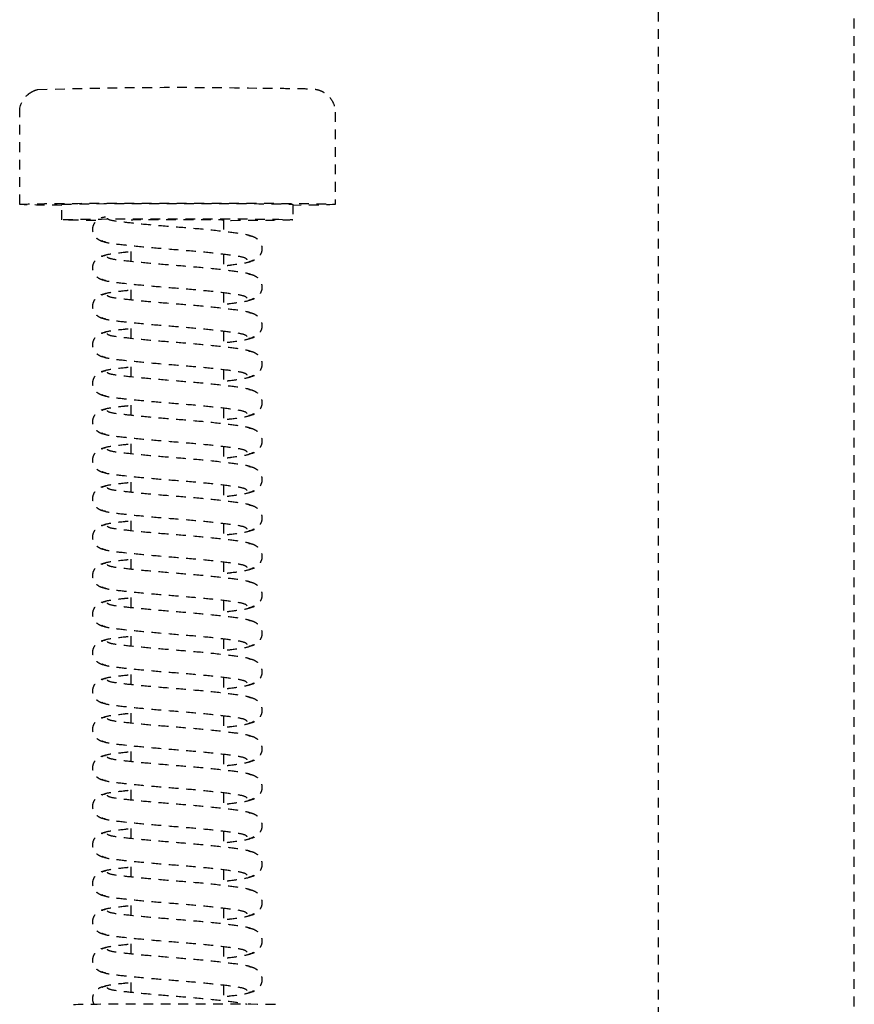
# Model space of a CAD drawing. Header units: centimetres. Extents: x 47725 to 65780, y 1899 to 12037.
# Tile 116 of 156: x 52020 to 52030, y 5401 to 5414. Entities that reach past the tile are written whole.
import ezdxf

# ---------------------------------------------------------------- set-up
doc = ezdxf.new("R2010")
doc.units = ezdxf.units.CM
doc.header["$LTSCALE"] = 0.02
doc.linetypes.add('DASHED2', pattern=[9.525, 6.35, -3.175])
doc.layers.add('CKDRZWI_', color=7, linetype='Continuous')

# ---------------------------------------------------------------- blocks, each defined once
blk = doc.blocks.new('A$7E8814B27261F1')
at = {"color": 7, "linetype": 'DASHED2', "ltscale": 10}
for p, q in [((3712.35, 408.5), (3700.35, 408.5)), ((3714.35, 403), (3712.35, 403)), ((3719.73, 394), (3717.73, 394)), ((3724.73, 394), (3722.73, 394)), ((3729.73, 394), (3727.73, 394)), ((3734.73, 394), (3732.73, 394)), ((3739.73, 394), (3737.73, 394)), ((3744.73, 394), (3742.73, 394)), ((3749.73, 394), (3747.73, 394)), ((3754.73, 394), (3752.73, 394)), ((3759.73, 394), (3757.73, 394)), ((3764.73, 394), (3762.73, 394)), ((3769.73, 394), (3767.73, 394)), ((3774.73, 394), (3772.73, 394)), ((3779.73, 394), (3777.73, 394)), ((3784.73, 394), (3782.73, 394)), ((3789.73, 394), (3787.73, 394)), ((3794.73, 394), (3792.73, 394)), ((3799.73, 394), (3797.73, 394)), ((3804.73, 394), (3802.73, 394)), ((3809.73, 394), (3807.73, 394)), ((3814.73, 394), (3812.73, 394)), ((3714.35, 382), (3715.85, 382)), ((3718.85, 382), (3720.85, 382)), ((3723.85, 382), (3725.85, 382)), ((3728.85, 382), (3730.84, 382)), ((3733.85, 382), (3735.84, 382)), ((3738.85, 382), (3740.84, 382)), ((3743.85, 382), (3745.84, 382)), ((3748.85, 382), (3750.84, 382)), ((3753.85, 382), (3755.84, 382)), ((3758.85, 382), (3760.84, 382)), ((3763.85, 382), (3765.84, 382)), ((3768.85, 382), (3770.84, 382)), ((3773.85, 382), (3775.84, 382)), ((3778.85, 382), (3780.84, 382)), ((3783.85, 382), (3785.84, 382)), ((3788.85, 382), (3790.84, 382)), ((3793.85, 382), (3795.84, 382)), ((3798.85, 382), (3800.84, 382)), ((3803.85, 382), (3805.84, 382)), ((3808.85, 382), (3810.84, 382)), ((3813.85, 382), (3815.84, 382)), ((3712.35, 373), (3714.35, 373)), ((3700.35, 367.5), (3712.35, 367.5)), ((711.34, 325.5), (4186.6, 325.5)), ((4186.6, 300), (711.34, 300))]:
    blk.add_line(p, q, dxfattribs=at)
for centre, radius, start, end in [((3700.34, 405.53), 2.97, 89.8249, 141.9108), ((3699.72, 405.72), 2.33, 144.7758, 168.8937), ((3698.9, 406.56), 1.2, 137.9956, 154.9926), ((4254.99, 387.87), 557.86, 178.1197, 181.126)]:
    blk.add_arc(centre, radius, start, end, dxfattribs=at)
for centre, major_axis, start_param, end_param in [((3712.35, 388), (0, 20.5), 0, 3.891566), ((3712.35, 388), (0, 20.5), 5.533212, 6.283185), ((3714.35, 388), (0, -15), 2.355855, 6.283185), ((3712.35, 388), (0, -15), 3.141593, 6.283185), ((3816.35, 388), (0, -13.5), 3.141593, 6.283185), ((3714.35, 388), (0, 6), 0, 3.141593), ((3714.35, 388), (0, -15), 0, 1.159279)]:
    blk.add_ellipse(centre, major_axis=major_axis, ratio=0.008727, start_param=start_param, end_param=end_param, dxfattribs=at)
for points, knots in [([(3717.24, 397.34), (3717.22, 397.52), (3717.18, 397.82), (3716.96, 398.25), (3716.69, 398.57), (3716.31, 398.85), (3715.85, 399), (3715.4, 399.01), (3714.91, 398.87), (3714.43, 398.52), (3714.06, 397.98), (3714, 397.57), (3713.96, 397.34)], [0, 0, 0, 0, 0.083347, 0.163832, 0.239536, 0.309654, 0.433413, 0.542458, 0.654363, 0.770804, 0.888002, 1, 1, 1, 1]), ([(3722.24, 397.34), (3722.22, 397.52), (3722.18, 397.82), (3721.96, 398.25), (3721.69, 398.57), (3721.31, 398.85), (3720.85, 399), (3720.4, 399.01), (3719.91, 398.87), (3719.43, 398.52), (3719.06, 397.98), (3719, 397.57), (3718.96, 397.34)], [0, 0, 0, 0, 0.083347, 0.163832, 0.239536, 0.309654, 0.433413, 0.542458, 0.654363, 0.770804, 0.888002, 1, 1, 1, 1]), ([(3727.24, 397.34), (3727.22, 397.52), (3727.18, 397.82), (3726.96, 398.25), (3726.69, 398.57), (3726.31, 398.85), (3725.85, 399), (3725.4, 399.01), (3724.91, 398.87), (3724.43, 398.52), (3724.06, 397.98), (3724, 397.57), (3723.96, 397.34)], [0, 0, 0, 0, 0.083347, 0.163832, 0.239536, 0.309654, 0.433413, 0.542458, 0.654363, 0.770804, 0.888002, 1, 1, 1, 1]), ([(3732.24, 397.34), (3732.22, 397.52), (3732.18, 397.82), (3731.96, 398.25), (3731.69, 398.57), (3731.31, 398.85), (3730.85, 399), (3730.4, 399.01), (3729.91, 398.87), (3729.43, 398.52), (3729.06, 397.98), (3729, 397.57), (3728.96, 397.34)], [0, 0, 0, 0, 0.083347, 0.163832, 0.239536, 0.309654, 0.433413, 0.542458, 0.654363, 0.770804, 0.888002, 1, 1, 1, 1]), ([(3737.24, 397.34), (3737.22, 397.52), (3737.18, 397.82), (3736.96, 398.25), (3736.69, 398.57), (3736.31, 398.85), (3735.85, 399), (3735.4, 399.01), (3734.91, 398.87), (3734.43, 398.52), (3734.06, 397.98), (3734, 397.57), (3733.96, 397.34)], [0, 0, 0, 0, 0.083347, 0.163832, 0.239536, 0.309654, 0.433413, 0.542458, 0.654363, 0.770804, 0.888002, 1, 1, 1, 1]), ([(3742.24, 397.34), (3742.22, 397.52), (3742.18, 397.82), (3741.96, 398.25), (3741.69, 398.57), (3741.31, 398.85), (3740.85, 399), (3740.4, 399.01), (3739.91, 398.87), (3739.43, 398.52), (3739.06, 397.98), (3739, 397.57), (3738.96, 397.34)], [0, 0, 0, 0, 0.083347, 0.163832, 0.239536, 0.309654, 0.433413, 0.542458, 0.654363, 0.770804, 0.888002, 1, 1, 1, 1]), ([(3747.24, 397.34), (3747.22, 397.52), (3747.18, 397.82), (3746.96, 398.25), (3746.69, 398.57), (3746.31, 398.85), (3745.85, 399), (3745.4, 399.01), (3744.91, 398.87), (3744.43, 398.52), (3744.06, 397.98), (3744, 397.57), (3743.96, 397.34)], [0, 0, 0, 0, 0.083347, 0.163832, 0.239536, 0.309654, 0.433413, 0.542458, 0.654363, 0.770804, 0.888002, 1, 1, 1, 1]), ([(3752.24, 397.34), (3752.22, 397.52), (3752.18, 397.82), (3751.96, 398.25), (3751.69, 398.57), (3751.31, 398.85), (3750.85, 399), (3750.4, 399.01), (3749.9, 398.87), (3749.43, 398.52), (3749.06, 397.98), (3749, 397.57), (3748.96, 397.34)], [0, 0, 0, 0, 0.083347, 0.163832, 0.239536, 0.309654, 0.433413, 0.542458, 0.654363, 0.770804, 0.888002, 1, 1, 1, 1]), ([(3757.24, 397.34), (3757.22, 397.52), (3757.18, 397.82), (3756.96, 398.25), (3756.69, 398.57), (3756.31, 398.85), (3755.85, 399), (3755.4, 399.01), (3754.9, 398.87), (3754.43, 398.52), (3754.06, 397.98), (3754, 397.57), (3753.96, 397.34)], [0, 0, 0, 0, 0.083347, 0.163832, 0.239536, 0.309654, 0.433413, 0.542458, 0.654363, 0.770804, 0.888002, 1, 1, 1, 1]), ([(3762.24, 397.34), (3762.22, 397.52), (3762.18, 397.82), (3761.96, 398.25), (3761.69, 398.57), (3761.31, 398.85), (3760.85, 399), (3760.4, 399.01), (3759.9, 398.87), (3759.43, 398.52), (3759.06, 397.98), (3759, 397.57), (3758.96, 397.34)], [0, 0, 0, 0, 0.083347, 0.163832, 0.239536, 0.309654, 0.433413, 0.542458, 0.654363, 0.770804, 0.888002, 1, 1, 1, 1]), ([(3767.24, 397.34), (3767.22, 397.52), (3767.18, 397.82), (3766.96, 398.25), (3766.69, 398.57), (3766.31, 398.85), (3765.85, 399), (3765.4, 399.01), (3764.9, 398.87), (3764.43, 398.52), (3764.06, 397.98), (3764, 397.57), (3763.96, 397.34)], [0, 0, 0, 0, 0.083347, 0.163832, 0.239536, 0.309654, 0.433413, 0.542458, 0.654363, 0.770804, 0.888002, 1, 1, 1, 1]), ([(3772.24, 397.34), (3772.22, 397.52), (3772.18, 397.82), (3771.96, 398.25), (3771.69, 398.57), (3771.31, 398.85), (3770.85, 399), (3770.4, 399.01), (3769.9, 398.87), (3769.43, 398.52), (3769.06, 397.98), (3769, 397.57), (3768.96, 397.34)], [0, 0, 0, 0, 0.083347, 0.163832, 0.239536, 0.309654, 0.433413, 0.542458, 0.654363, 0.770804, 0.888002, 1, 1, 1, 1]), ([(3777.24, 397.34), (3777.22, 397.52), (3777.18, 397.82), (3776.96, 398.25), (3776.69, 398.57), (3776.31, 398.85), (3775.85, 399), (3775.4, 399.01), (3774.9, 398.87), (3774.43, 398.52), (3774.06, 397.98), (3774, 397.57), (3773.96, 397.34)], [0, 0, 0, 0, 0.083347, 0.163832, 0.239536, 0.309654, 0.433413, 0.542458, 0.654363, 0.770804, 0.888002, 1, 1, 1, 1]), ([(3782.24, 397.34), (3782.22, 397.52), (3782.18, 397.82), (3781.96, 398.25), (3781.69, 398.57), (3781.31, 398.85), (3780.85, 399), (3780.4, 399.01), (3779.9, 398.87), (3779.43, 398.52), (3779.06, 397.98), (3779, 397.57), (3778.96, 397.34)], [0, 0, 0, 0, 0.083347, 0.163832, 0.239536, 0.309654, 0.433413, 0.542458, 0.654363, 0.770804, 0.888002, 1, 1, 1, 1]), ([(3787.24, 397.34), (3787.22, 397.52), (3787.18, 397.82), (3786.96, 398.25), (3786.69, 398.57), (3786.31, 398.85), (3785.85, 399), (3785.4, 399.01), (3784.9, 398.87), (3784.43, 398.52), (3784.06, 397.98), (3784, 397.57), (3783.96, 397.34)], [0, 0, 0, 0, 0.083347, 0.163832, 0.239536, 0.309654, 0.433413, 0.542458, 0.654363, 0.770804, 0.888002, 1, 1, 1, 1]), ([(3792.24, 397.34), (3792.22, 397.52), (3792.18, 397.82), (3791.96, 398.25), (3791.69, 398.57), (3791.31, 398.85), (3790.85, 399), (3790.4, 399.01), (3789.9, 398.87), (3789.43, 398.52), (3789.06, 397.98), (3789, 397.57), (3788.96, 397.34)], [0, 0, 0, 0, 0.083347, 0.163832, 0.239536, 0.309654, 0.433413, 0.542458, 0.654363, 0.770804, 0.888002, 1, 1, 1, 1]), ([(3797.24, 397.34), (3797.22, 397.52), (3797.18, 397.82), (3796.96, 398.25), (3796.69, 398.57), (3796.31, 398.85), (3795.85, 399), (3795.4, 399.01), (3794.9, 398.87), (3794.43, 398.52), (3794.06, 397.98), (3794, 397.57), (3793.96, 397.34)], [0, 0, 0, 0, 0.083347, 0.163832, 0.239536, 0.309654, 0.433413, 0.542458, 0.654363, 0.770804, 0.888002, 1, 1, 1, 1]), ([(3802.24, 397.34), (3802.22, 397.52), (3802.18, 397.82), (3801.96, 398.25), (3801.69, 398.57), (3801.31, 398.85), (3800.85, 399), (3800.4, 399.01), (3799.9, 398.87), (3799.43, 398.52), (3799.06, 397.98), (3799, 397.57), (3798.96, 397.34)], [0, 0, 0, 0, 0.083347, 0.163832, 0.239536, 0.309654, 0.433413, 0.542458, 0.654363, 0.770804, 0.888002, 1, 1, 1, 1]), ([(3807.24, 397.34), (3807.22, 397.52), (3807.18, 397.82), (3806.96, 398.25), (3806.69, 398.57), (3806.31, 398.85), (3805.85, 399), (3805.4, 399.01), (3804.9, 398.87), (3804.43, 398.52), (3804.06, 397.98), (3803.99, 397.57), (3803.96, 397.34)], [0, 0, 0, 0, 0.083347, 0.163832, 0.239536, 0.309654, 0.433413, 0.542458, 0.654363, 0.770804, 0.888002, 1, 1, 1, 1]), ([(3812.24, 397.34), (3812.22, 397.52), (3812.18, 397.82), (3811.96, 398.25), (3811.69, 398.57), (3811.31, 398.85), (3810.85, 399), (3810.4, 399.01), (3809.9, 398.87), (3809.43, 398.52), (3809.06, 397.98), (3808.99, 397.57), (3808.96, 397.34)], [0, 0, 0, 0, 0.083347, 0.163832, 0.239536, 0.309654, 0.433413, 0.542458, 0.654363, 0.770804, 0.888002, 1, 1, 1, 1]), ([(3816.28, 398.83), (3816.13, 398.91), (3815.82, 399), (3815.4, 399.01), (3814.9, 398.87), (3814.43, 398.52), (3814.06, 397.98), (3813.99, 397.57), (3813.96, 397.34)], [0.3315595, 0.3315595, 0.3315595, 0.3315595, 0.4334128, 0.5424579, 0.654363, 0.7708036, 0.8880018, 1, 1, 1, 1]), ([(3714.15, 397.14), (3714.25, 397.05), (3714.42, 396.8), (3714.66, 394.75), (3714.98, 391.71), (3715.27, 387.99), (3715.58, 384.2), (3715.95, 380.97), (3716.21, 379.12), (3716.37, 378.62), (3716.42, 378.5)], [0.0018545, 0.0018545, 0.0018545, 0.0018545, 0.1218156, 0.2410193, 0.3664581, 0.489919, 0.6146396, 0.7439488, 0.8693234, 0.9192158, 0.9192158, 0.9192158, 0.9192158]), ([(3719.54, 378.92), (3719.42, 379.02), (3719.21, 379.25), (3718.92, 381.3), (3718.57, 384.32), (3718.27, 388.01), (3717.97, 391.77), (3717.64, 394.98), (3717.37, 397.3), (3717.18, 397.67), (3717.06, 397.84)], [0, 0, 0, 0, 0.121791, 0.240967, 0.366377, 0.489817, 0.61453, 0.74385, 0.869259, 1, 1, 1, 1]), ([(3719.14, 397.84), (3719.03, 397.67), (3718.84, 397.31), (3718.63, 395.58), (3718.5, 394.36), (3718.48, 394.09)], [0, 0, 0, 0, 0.2559837, 0.5017023, 0.5678083, 0.5678083, 0.5678083, 0.5678083]), ([(3719.15, 397.14), (3719.25, 397.05), (3719.42, 396.8), (3719.66, 394.75), (3719.98, 391.71), (3720.27, 387.99), (3720.58, 384.2), (3720.95, 380.97), (3721.21, 379.12), (3721.37, 378.62), (3721.42, 378.5)], [0.0018545, 0.0018545, 0.0018545, 0.0018545, 0.1218156, 0.2410193, 0.3664581, 0.489919, 0.6146396, 0.7439488, 0.8693234, 0.9192158, 0.9192158, 0.9192158, 0.9192158]), ([(3724.54, 378.92), (3724.42, 379.02), (3724.21, 379.25), (3723.92, 381.3), (3723.57, 384.32), (3723.27, 388.01), (3722.97, 391.77), (3722.64, 394.98), (3722.37, 397.3), (3722.18, 397.67), (3722.06, 397.84)], [0, 0, 0, 0, 0.121791, 0.240967, 0.366377, 0.489817, 0.61453, 0.74385, 0.869259, 1, 1, 1, 1]), ([(3724.14, 397.84), (3724.03, 397.67), (3723.83, 397.31), (3723.63, 395.58), (3723.5, 394.36), (3723.48, 394.09)], [0, 0, 0, 0, 0.2559837, 0.5017023, 0.5678083, 0.5678083, 0.5678083, 0.5678083]), ([(3724.15, 397.14), (3724.25, 397.05), (3724.42, 396.8), (3724.66, 394.75), (3724.98, 391.71), (3725.27, 387.99), (3725.58, 384.2), (3725.95, 380.97), (3726.21, 379.12), (3726.37, 378.62), (3726.42, 378.5)], [0.0018545, 0.0018545, 0.0018545, 0.0018545, 0.1218156, 0.2410193, 0.3664581, 0.489919, 0.6146396, 0.7439488, 0.8693234, 0.9192158, 0.9192158, 0.9192158, 0.9192158]), ([(3729.54, 378.92), (3729.42, 379.02), (3729.21, 379.25), (3728.92, 381.3), (3728.57, 384.32), (3728.27, 388.01), (3727.97, 391.77), (3727.64, 394.98), (3727.37, 397.3), (3727.18, 397.67), (3727.06, 397.84)], [0, 0, 0, 0, 0.121791, 0.240967, 0.366377, 0.489817, 0.61453, 0.74385, 0.869259, 1, 1, 1, 1]), ([(3729.14, 397.84), (3729.03, 397.67), (3728.83, 397.31), (3728.63, 395.58), (3728.5, 394.36), (3728.48, 394.09)], [0, 0, 0, 0, 0.2559837, 0.5017023, 0.5678083, 0.5678083, 0.5678083, 0.5678083]), ([(3729.15, 397.14), (3729.25, 397.05), (3729.42, 396.8), (3729.66, 394.75), (3729.98, 391.71), (3730.27, 387.99), (3730.58, 384.2), (3730.95, 380.97), (3731.21, 379.12), (3731.37, 378.62), (3731.42, 378.5)], [0.0018545, 0.0018545, 0.0018545, 0.0018545, 0.1218156, 0.2410193, 0.3664581, 0.489919, 0.6146396, 0.7439488, 0.8693234, 0.9192158, 0.9192158, 0.9192158, 0.9192158]), ([(3734.54, 378.92), (3734.42, 379.02), (3734.21, 379.25), (3733.92, 381.3), (3733.57, 384.32), (3733.27, 388.01), (3732.97, 391.77), (3732.64, 394.98), (3732.37, 397.3), (3732.18, 397.67), (3732.06, 397.84)], [0, 0, 0, 0, 0.121791, 0.240967, 0.366377, 0.489817, 0.61453, 0.74385, 0.869259, 1, 1, 1, 1]), ([(3734.14, 397.84), (3734.03, 397.67), (3733.83, 397.31), (3733.63, 395.58), (3733.5, 394.36), (3733.48, 394.09)], [0, 0, 0, 0, 0.2559837, 0.5017023, 0.5678083, 0.5678083, 0.5678083, 0.5678083]), ([(3734.15, 397.14), (3734.25, 397.05), (3734.42, 396.8), (3734.66, 394.75), (3734.97, 391.71), (3735.27, 387.99), (3735.58, 384.2), (3735.95, 380.97), (3736.21, 379.12), (3736.37, 378.62), (3736.42, 378.5)], [0.0018545, 0.0018545, 0.0018545, 0.0018545, 0.1218156, 0.2410193, 0.3664581, 0.489919, 0.6146396, 0.7439488, 0.8693234, 0.9192158, 0.9192158, 0.9192158, 0.9192158]), ([(3739.54, 378.92), (3739.42, 379.02), (3739.21, 379.25), (3738.92, 381.3), (3738.57, 384.32), (3738.27, 388.01), (3737.97, 391.77), (3737.64, 394.98), (3737.37, 397.3), (3737.18, 397.67), (3737.06, 397.84)], [0, 0, 0, 0, 0.121791, 0.240967, 0.366377, 0.489817, 0.61453, 0.74385, 0.869259, 1, 1, 1, 1]), ([(3739.14, 397.84), (3739.03, 397.67), (3738.83, 397.31), (3738.63, 395.58), (3738.5, 394.36), (3738.48, 394.09)], [0, 0, 0, 0, 0.2559837, 0.5017023, 0.5678083, 0.5678083, 0.5678083, 0.5678083]), ([(3739.15, 397.14), (3739.25, 397.05), (3739.42, 396.8), (3739.66, 394.75), (3739.97, 391.71), (3740.27, 387.99), (3740.58, 384.2), (3740.95, 380.97), (3741.21, 379.12), (3741.37, 378.62), (3741.42, 378.5)], [0.0018545, 0.0018545, 0.0018545, 0.0018545, 0.1218156, 0.2410193, 0.3664581, 0.489919, 0.6146396, 0.7439488, 0.8693234, 0.9192158, 0.9192158, 0.9192158, 0.9192158]), ([(3744.54, 378.92), (3744.42, 379.02), (3744.21, 379.25), (3743.92, 381.3), (3743.57, 384.32), (3743.27, 388.01), (3742.97, 391.77), (3742.64, 394.98), (3742.37, 397.3), (3742.17, 397.67), (3742.06, 397.84)], [0, 0, 0, 0, 0.121791, 0.240967, 0.366377, 0.489817, 0.61453, 0.74385, 0.869259, 1, 1, 1, 1]), ([(3744.14, 397.84), (3744.03, 397.67), (3743.83, 397.31), (3743.63, 395.58), (3743.5, 394.36), (3743.47, 394.09)], [0, 0, 0, 0, 0.2559837, 0.5017023, 0.5678083, 0.5678083, 0.5678083, 0.5678083]), ([(3744.15, 397.14), (3744.24, 397.05), (3744.42, 396.8), (3744.66, 394.75), (3744.97, 391.71), (3745.27, 387.99), (3745.58, 384.2), (3745.95, 380.97), (3746.21, 379.12), (3746.37, 378.62), (3746.42, 378.5)], [0.0018545, 0.0018545, 0.0018545, 0.0018545, 0.1218156, 0.2410193, 0.3664581, 0.489919, 0.6146396, 0.7439488, 0.8693234, 0.9192158, 0.9192158, 0.9192158, 0.9192158]), ([(3749.54, 378.92), (3749.42, 379.02), (3749.21, 379.25), (3748.92, 381.3), (3748.57, 384.32), (3748.27, 388.01), (3747.97, 391.77), (3747.64, 394.98), (3747.37, 397.3), (3747.17, 397.67), (3747.06, 397.84)], [0, 0, 0, 0, 0.121791, 0.240967, 0.366377, 0.489817, 0.61453, 0.74385, 0.869259, 1, 1, 1, 1]), ([(3749.14, 397.84), (3749.03, 397.67), (3748.83, 397.31), (3748.63, 395.58), (3748.5, 394.36), (3748.47, 394.09)], [0, 0, 0, 0, 0.2559837, 0.5017023, 0.5678083, 0.5678083, 0.5678083, 0.5678083]), ([(3749.15, 397.14), (3749.24, 397.05), (3749.42, 396.8), (3749.66, 394.75), (3749.97, 391.71), (3750.27, 387.99), (3750.58, 384.2), (3750.95, 380.97), (3751.21, 379.12), (3751.37, 378.62), (3751.42, 378.5)], [0.0018545, 0.0018545, 0.0018545, 0.0018545, 0.1218156, 0.2410193, 0.3664581, 0.489919, 0.6146396, 0.7439488, 0.8693234, 0.9192158, 0.9192158, 0.9192158, 0.9192158]), ([(3754.54, 378.92), (3754.42, 379.02), (3754.21, 379.25), (3753.92, 381.3), (3753.57, 384.32), (3753.27, 388.01), (3752.97, 391.77), (3752.64, 394.98), (3752.37, 397.3), (3752.17, 397.67), (3752.06, 397.84)], [0, 0, 0, 0, 0.121791, 0.240967, 0.366377, 0.489817, 0.61453, 0.74385, 0.869259, 1, 1, 1, 1]), ([(3754.14, 397.84), (3754.03, 397.67), (3753.83, 397.31), (3753.63, 395.58), (3753.5, 394.36), (3753.47, 394.09)], [0, 0, 0, 0, 0.2559837, 0.5017023, 0.5678083, 0.5678083, 0.5678083, 0.5678083]), ([(3754.15, 397.14), (3754.24, 397.05), (3754.42, 396.8), (3754.66, 394.75), (3754.97, 391.71), (3755.27, 387.99), (3755.58, 384.2), (3755.95, 380.97), (3756.21, 379.12), (3756.37, 378.62), (3756.42, 378.5)], [0.0018545, 0.0018545, 0.0018545, 0.0018545, 0.1218156, 0.2410193, 0.3664581, 0.489919, 0.6146396, 0.7439488, 0.8693234, 0.9192158, 0.9192158, 0.9192158, 0.9192158]), ([(3759.54, 378.92), (3759.42, 379.02), (3759.21, 379.25), (3758.92, 381.3), (3758.57, 384.32), (3758.27, 388.01), (3757.97, 391.77), (3757.64, 394.98), (3757.37, 397.3), (3757.17, 397.67), (3757.06, 397.84)], [0, 0, 0, 0, 0.121791, 0.240967, 0.366377, 0.489817, 0.61453, 0.74385, 0.869259, 1, 1, 1, 1]), ([(3759.14, 397.84), (3759.03, 397.67), (3758.83, 397.31), (3758.63, 395.58), (3758.5, 394.36), (3758.47, 394.09)], [0, 0, 0, 0, 0.2559837, 0.5017023, 0.5678083, 0.5678083, 0.5678083, 0.5678083]), ([(3759.15, 397.14), (3759.24, 397.05), (3759.42, 396.8), (3759.66, 394.75), (3759.97, 391.71), (3760.27, 387.99), (3760.58, 384.2), (3760.95, 380.97), (3761.21, 379.12), (3761.37, 378.62), (3761.42, 378.5)], [0.0018545, 0.0018545, 0.0018545, 0.0018545, 0.1218156, 0.2410193, 0.3664581, 0.489919, 0.6146396, 0.7439488, 0.8693234, 0.9192158, 0.9192158, 0.9192158, 0.9192158]), ([(3764.54, 378.92), (3764.42, 379.02), (3764.21, 379.25), (3763.91, 381.3), (3763.57, 384.32), (3763.27, 388.01), (3762.97, 391.77), (3762.64, 394.98), (3762.37, 397.3), (3762.17, 397.67), (3762.06, 397.84)], [0, 0, 0, 0, 0.121791, 0.240967, 0.366377, 0.489817, 0.61453, 0.74385, 0.869259, 1, 1, 1, 1]), ([(3764.14, 397.84), (3764.03, 397.67), (3763.83, 397.31), (3763.63, 395.58), (3763.5, 394.36), (3763.47, 394.09)], [0, 0, 0, 0, 0.2559837, 0.5017023, 0.5678083, 0.5678083, 0.5678083, 0.5678083]), ([(3764.15, 397.14), (3764.24, 397.05), (3764.42, 396.8), (3764.66, 394.75), (3764.97, 391.71), (3765.27, 387.99), (3765.58, 384.2), (3765.95, 380.97), (3766.21, 379.12), (3766.37, 378.62), (3766.42, 378.5)], [0.0018545, 0.0018545, 0.0018545, 0.0018545, 0.1218156, 0.2410193, 0.3664581, 0.489919, 0.6146396, 0.7439488, 0.8693234, 0.9192158, 0.9192158, 0.9192158, 0.9192158]), ([(3769.54, 378.92), (3769.42, 379.02), (3769.21, 379.25), (3768.91, 381.3), (3768.57, 384.32), (3768.27, 388.01), (3767.97, 391.77), (3767.64, 394.98), (3767.37, 397.3), (3767.17, 397.67), (3767.06, 397.84)], [0, 0, 0, 0, 0.121791, 0.240967, 0.366377, 0.489817, 0.61453, 0.74385, 0.869259, 1, 1, 1, 1]), ([(3769.14, 397.84), (3769.03, 397.67), (3768.83, 397.31), (3768.63, 395.58), (3768.5, 394.36), (3768.47, 394.09)], [0, 0, 0, 0, 0.2559837, 0.5017023, 0.5678083, 0.5678083, 0.5678083, 0.5678083]), ([(3769.15, 397.14), (3769.24, 397.05), (3769.42, 396.8), (3769.66, 394.75), (3769.97, 391.71), (3770.27, 387.99), (3770.58, 384.2), (3770.95, 380.97), (3771.21, 379.12), (3771.37, 378.62), (3771.42, 378.5)], [0.0018545, 0.0018545, 0.0018545, 0.0018545, 0.1218156, 0.2410193, 0.3664581, 0.489919, 0.6146396, 0.7439488, 0.8693234, 0.9192158, 0.9192158, 0.9192158, 0.9192158]), ([(3774.54, 378.92), (3774.42, 379.02), (3774.21, 379.25), (3773.91, 381.3), (3773.57, 384.32), (3773.27, 388.01), (3772.97, 391.77), (3772.64, 394.98), (3772.37, 397.3), (3772.17, 397.67), (3772.06, 397.84)], [0, 0, 0, 0, 0.121791, 0.240967, 0.366377, 0.489817, 0.61453, 0.74385, 0.869259, 1, 1, 1, 1]), ([(3774.14, 397.84), (3774.03, 397.67), (3773.83, 397.31), (3773.63, 395.58), (3773.5, 394.36), (3773.47, 394.09)], [0, 0, 0, 0, 0.2559837, 0.5017023, 0.5678083, 0.5678083, 0.5678083, 0.5678083]), ([(3774.15, 397.14), (3774.24, 397.05), (3774.42, 396.8), (3774.66, 394.75), (3774.97, 391.71), (3775.27, 387.99), (3775.58, 384.2), (3775.95, 380.97), (3776.21, 379.12), (3776.37, 378.62), (3776.42, 378.5)], [0.0018545, 0.0018545, 0.0018545, 0.0018545, 0.1218156, 0.2410193, 0.3664581, 0.489919, 0.6146396, 0.7439488, 0.8693234, 0.9192158, 0.9192158, 0.9192158, 0.9192158]), ([(3779.54, 378.92), (3779.42, 379.02), (3779.21, 379.25), (3778.91, 381.3), (3778.57, 384.32), (3778.27, 388.01), (3777.97, 391.77), (3777.64, 394.98), (3777.37, 397.3), (3777.17, 397.67), (3777.06, 397.84)], [0, 0, 0, 0, 0.121791, 0.240967, 0.366377, 0.489817, 0.61453, 0.74385, 0.869259, 1, 1, 1, 1]), ([(3779.14, 397.84), (3779.03, 397.67), (3778.83, 397.31), (3778.63, 395.58), (3778.5, 394.36), (3778.47, 394.09)], [0, 0, 0, 0, 0.2559837, 0.5017023, 0.5678083, 0.5678083, 0.5678083, 0.5678083]), ([(3779.15, 397.14), (3779.24, 397.05), (3779.42, 396.8), (3779.66, 394.75), (3779.97, 391.71), (3780.27, 387.99), (3780.58, 384.2), (3780.95, 380.97), (3781.21, 379.12), (3781.37, 378.62), (3781.42, 378.5)], [0.0018545, 0.0018545, 0.0018545, 0.0018545, 0.1218156, 0.2410193, 0.3664581, 0.489919, 0.6146396, 0.7439488, 0.8693234, 0.9192158, 0.9192158, 0.9192158, 0.9192158]), ([(3784.54, 378.92), (3784.42, 379.02), (3784.21, 379.25), (3783.91, 381.3), (3783.57, 384.32), (3783.26, 388.01), (3782.97, 391.77), (3782.64, 394.98), (3782.37, 397.3), (3782.17, 397.67), (3782.06, 397.84)], [0, 0, 0, 0, 0.121791, 0.240967, 0.366377, 0.489817, 0.61453, 0.74385, 0.869259, 1, 1, 1, 1]), ([(3784.14, 397.84), (3784.03, 397.67), (3783.83, 397.31), (3783.63, 395.58), (3783.5, 394.36), (3783.47, 394.09)], [0, 0, 0, 0, 0.2559837, 0.5017023, 0.5678083, 0.5678083, 0.5678083, 0.5678083]), ([(3784.15, 397.14), (3784.24, 397.05), (3784.42, 396.8), (3784.66, 394.75), (3784.97, 391.71), (3785.27, 387.99), (3785.58, 384.2), (3785.95, 380.97), (3786.21, 379.12), (3786.37, 378.62), (3786.42, 378.5)], [0.0018545, 0.0018545, 0.0018545, 0.0018545, 0.1218156, 0.2410193, 0.3664581, 0.489919, 0.6146396, 0.7439488, 0.8693234, 0.9192158, 0.9192158, 0.9192158, 0.9192158]), ([(3789.54, 378.92), (3789.42, 379.02), (3789.21, 379.25), (3788.91, 381.3), (3788.57, 384.32), (3788.26, 388.01), (3787.97, 391.77), (3787.64, 394.98), (3787.37, 397.3), (3787.17, 397.67), (3787.06, 397.84)], [0, 0, 0, 0, 0.121791, 0.240967, 0.366377, 0.489817, 0.61453, 0.74385, 0.869259, 1, 1, 1, 1]), ([(3789.14, 397.84), (3789.03, 397.67), (3788.83, 397.31), (3788.63, 395.58), (3788.5, 394.36), (3788.47, 394.09)], [0, 0, 0, 0, 0.2559837, 0.5017023, 0.5678083, 0.5678083, 0.5678083, 0.5678083]), ([(3789.15, 397.14), (3789.24, 397.05), (3789.42, 396.8), (3789.66, 394.75), (3789.97, 391.71), (3790.27, 387.99), (3790.58, 384.2), (3790.95, 380.97), (3791.21, 379.12), (3791.37, 378.62), (3791.42, 378.5)], [0.0018545, 0.0018545, 0.0018545, 0.0018545, 0.1218156, 0.2410193, 0.3664581, 0.489919, 0.6146396, 0.7439488, 0.8693234, 0.9192158, 0.9192158, 0.9192158, 0.9192158]), ([(3794.54, 378.92), (3794.42, 379.02), (3794.21, 379.25), (3793.91, 381.3), (3793.57, 384.32), (3793.26, 388.01), (3792.97, 391.77), (3792.64, 394.98), (3792.37, 397.3), (3792.17, 397.67), (3792.06, 397.84)], [0, 0, 0, 0, 0.121791, 0.240967, 0.366377, 0.489817, 0.61453, 0.74385, 0.869259, 1, 1, 1, 1]), ([(3794.14, 397.84), (3794.03, 397.67), (3793.83, 397.31), (3793.63, 395.58), (3793.5, 394.36), (3793.47, 394.09)], [0, 0, 0, 0, 0.2559837, 0.5017023, 0.5678083, 0.5678083, 0.5678083, 0.5678083]), ([(3794.15, 397.14), (3794.24, 397.05), (3794.42, 396.8), (3794.66, 394.75), (3794.97, 391.71), (3795.27, 387.99), (3795.58, 384.2), (3795.95, 380.97), (3796.21, 379.12), (3796.37, 378.62), (3796.42, 378.5)], [0.0018545, 0.0018545, 0.0018545, 0.0018545, 0.1218156, 0.2410193, 0.3664581, 0.489919, 0.6146396, 0.7439488, 0.8693234, 0.9192158, 0.9192158, 0.9192158, 0.9192158]), ([(3799.54, 378.92), (3799.42, 379.02), (3799.21, 379.25), (3798.91, 381.3), (3798.57, 384.32), (3798.26, 388.01), (3797.97, 391.77), (3797.64, 394.98), (3797.37, 397.3), (3797.17, 397.67), (3797.06, 397.84)], [0, 0, 0, 0, 0.121791, 0.240967, 0.366377, 0.489817, 0.61453, 0.74385, 0.869259, 1, 1, 1, 1]), ([(3799.14, 397.84), (3799.03, 397.67), (3798.83, 397.31), (3798.63, 395.58), (3798.5, 394.36), (3798.47, 394.09)], [0, 0, 0, 0, 0.2559837, 0.5017023, 0.5678083, 0.5678083, 0.5678083, 0.5678083]), ([(3799.15, 397.14), (3799.24, 397.05), (3799.42, 396.8), (3799.66, 394.75), (3799.97, 391.71), (3800.27, 387.99), (3800.58, 384.2), (3800.95, 380.97), (3801.21, 379.12), (3801.37, 378.62), (3801.42, 378.5)], [0.0018545, 0.0018545, 0.0018545, 0.0018545, 0.1218156, 0.2410193, 0.3664581, 0.489919, 0.6146396, 0.7439488, 0.8693234, 0.9192158, 0.9192158, 0.9192158, 0.9192158]), ([(3804.54, 378.92), (3804.42, 379.02), (3804.21, 379.25), (3803.91, 381.3), (3803.57, 384.32), (3803.26, 388.01), (3802.97, 391.77), (3802.64, 394.98), (3802.37, 397.3), (3802.17, 397.67), (3802.06, 397.84)], [0, 0, 0, 0, 0.121791, 0.240967, 0.366377, 0.489817, 0.61453, 0.74385, 0.869259, 1, 1, 1, 1]), ([(3804.14, 397.84), (3804.03, 397.67), (3803.83, 397.31), (3803.63, 395.58), (3803.5, 394.36), (3803.47, 394.09)], [0, 0, 0, 0, 0.2559837, 0.5017023, 0.5678083, 0.5678083, 0.5678083, 0.5678083]), ([(3804.15, 397.14), (3804.24, 397.05), (3804.42, 396.8), (3804.66, 394.75), (3804.97, 391.71), (3805.27, 387.99), (3805.58, 384.2), (3805.95, 380.97), (3806.21, 379.12), (3806.37, 378.62), (3806.42, 378.5)], [0.0018545, 0.0018545, 0.0018545, 0.0018545, 0.1218156, 0.2410193, 0.3664581, 0.489919, 0.6146396, 0.7439488, 0.8693234, 0.9192158, 0.9192158, 0.9192158, 0.9192158]), ([(3809.54, 378.92), (3809.42, 379.02), (3809.21, 379.25), (3808.91, 381.3), (3808.57, 384.32), (3808.26, 388.01), (3807.97, 391.77), (3807.64, 394.98), (3807.37, 397.3), (3807.17, 397.67), (3807.06, 397.84)], [0, 0, 0, 0, 0.121791, 0.240967, 0.366377, 0.489817, 0.61453, 0.74385, 0.869259, 1, 1, 1, 1]), ([(3809.14, 397.84), (3809.03, 397.67), (3808.83, 397.31), (3808.63, 395.58), (3808.5, 394.36), (3808.47, 394.09)], [0, 0, 0, 0, 0.2559837, 0.5017023, 0.5678083, 0.5678083, 0.5678083, 0.5678083]), ([(3809.15, 397.14), (3809.24, 397.05), (3809.42, 396.8), (3809.66, 394.75), (3809.97, 391.71), (3810.26, 387.99), (3810.58, 384.2), (3810.95, 380.97), (3811.21, 379.12), (3811.37, 378.62), (3811.42, 378.5)], [0.0018545, 0.0018545, 0.0018545, 0.0018545, 0.1218156, 0.2410193, 0.3664581, 0.489919, 0.6146396, 0.7439488, 0.8693234, 0.9192158, 0.9192158, 0.9192158, 0.9192158]), ([(3814.54, 378.92), (3814.42, 379.02), (3814.21, 379.25), (3813.91, 381.3), (3813.57, 384.32), (3813.26, 388.01), (3812.97, 391.77), (3812.64, 394.98), (3812.37, 397.3), (3812.17, 397.67), (3812.06, 397.84)], [0, 0, 0, 0, 0.121791, 0.240967, 0.366377, 0.489817, 0.61453, 0.74385, 0.869259, 1, 1, 1, 1]), ([(3814.14, 397.84), (3814.03, 397.67), (3813.83, 397.31), (3813.63, 395.58), (3813.5, 394.36), (3813.47, 394.09)], [0, 0, 0, 0, 0.2559837, 0.5017023, 0.5678083, 0.5678083, 0.5678083, 0.5678083]), ([(3814.15, 397.14), (3814.24, 397.05), (3814.42, 396.8), (3814.66, 394.75), (3814.97, 391.71), (3815.26, 387.99), (3815.58, 384.2), (3815.94, 380.97), (3816.17, 379.42), (3816.28, 378.94), (3816.28, 378.94)], [0.0018545, 0.0018545, 0.0018545, 0.0018545, 0.1218156, 0.2410193, 0.3664581, 0.489919, 0.6146396, 0.7439488, 0.8693234, 0.8704388, 0.8704388, 0.8704388, 0.8704388]), ([(3719.55, 378.09), (3719.69, 378.27), (3719.93, 378.64), (3720.18, 380.39), (3720.33, 381.63), (3720.36, 381.9)], [0, 0, 0, 0, 0.2563265, 0.5021661, 0.5705083, 0.5705083, 0.5705083, 0.5705083]), ([(3724.55, 378.09), (3724.68, 378.27), (3724.93, 378.64), (3725.18, 380.39), (3725.33, 381.63), (3725.36, 381.9)], [0, 0, 0, 0, 0.2563265, 0.5021661, 0.5705083, 0.5705083, 0.5705083, 0.5705083]), ([(3729.55, 378.09), (3729.68, 378.27), (3729.93, 378.64), (3730.18, 380.39), (3730.33, 381.63), (3730.36, 381.9)], [0, 0, 0, 0, 0.2563265, 0.5021661, 0.5705083, 0.5705083, 0.5705083, 0.5705083]), ([(3734.55, 378.09), (3734.68, 378.27), (3734.93, 378.64), (3735.18, 380.39), (3735.33, 381.63), (3735.36, 381.9)], [0, 0, 0, 0, 0.2563265, 0.5021661, 0.5705083, 0.5705083, 0.5705083, 0.5705083]), ([(3739.55, 378.09), (3739.68, 378.27), (3739.93, 378.64), (3740.18, 380.39), (3740.33, 381.63), (3740.36, 381.9)], [0, 0, 0, 0, 0.2563265, 0.5021661, 0.5705083, 0.5705083, 0.5705083, 0.5705083]), ([(3744.55, 378.09), (3744.68, 378.27), (3744.92, 378.64), (3745.18, 380.39), (3745.33, 381.63), (3745.36, 381.9)], [0, 0, 0, 0, 0.2563265, 0.5021661, 0.5705083, 0.5705083, 0.5705083, 0.5705083]), ([(3749.55, 378.09), (3749.68, 378.27), (3749.92, 378.64), (3750.17, 380.39), (3750.33, 381.63), (3750.36, 381.9)], [0, 0, 0, 0, 0.2563265, 0.5021661, 0.5705083, 0.5705083, 0.5705083, 0.5705083]), ([(3754.55, 378.09), (3754.68, 378.27), (3754.92, 378.64), (3755.17, 380.39), (3755.32, 381.63), (3755.36, 381.9)], [0, 0, 0, 0, 0.2563265, 0.5021661, 0.5705083, 0.5705083, 0.5705083, 0.5705083]), ([(3759.55, 378.09), (3759.68, 378.27), (3759.92, 378.64), (3760.17, 380.39), (3760.32, 381.63), (3760.36, 381.9)], [0, 0, 0, 0, 0.2563265, 0.5021661, 0.5705083, 0.5705083, 0.5705083, 0.5705083]), ([(3764.55, 378.09), (3764.68, 378.27), (3764.92, 378.64), (3765.17, 380.39), (3765.32, 381.63), (3765.36, 381.9)], [0, 0, 0, 0, 0.2563265, 0.5021661, 0.5705083, 0.5705083, 0.5705083, 0.5705083]), ([(3769.55, 378.09), (3769.68, 378.27), (3769.92, 378.64), (3770.17, 380.39), (3770.32, 381.63), (3770.36, 381.9)], [0, 0, 0, 0, 0.2563265, 0.5021661, 0.5705083, 0.5705083, 0.5705083, 0.5705083]), ([(3774.54, 378.09), (3774.68, 378.27), (3774.92, 378.64), (3775.17, 380.39), (3775.32, 381.63), (3775.36, 381.9)], [0, 0, 0, 0, 0.2563265, 0.5021661, 0.5705083, 0.5705083, 0.5705083, 0.5705083]), ([(3779.54, 378.09), (3779.68, 378.27), (3779.92, 378.64), (3780.17, 380.39), (3780.32, 381.63), (3780.36, 381.9)], [0, 0, 0, 0, 0.2563265, 0.5021661, 0.5705083, 0.5705083, 0.5705083, 0.5705083]), ([(3784.54, 378.09), (3784.68, 378.27), (3784.92, 378.64), (3785.17, 380.39), (3785.32, 381.63), (3785.36, 381.9)], [0, 0, 0, 0, 0.2563265, 0.5021661, 0.5705083, 0.5705083, 0.5705083, 0.5705083]), ([(3789.54, 378.09), (3789.68, 378.27), (3789.92, 378.64), (3790.17, 380.39), (3790.32, 381.63), (3790.36, 381.9)], [0, 0, 0, 0, 0.2563265, 0.5021661, 0.5705083, 0.5705083, 0.5705083, 0.5705083]), ([(3794.54, 378.09), (3794.68, 378.27), (3794.92, 378.64), (3795.17, 380.39), (3795.32, 381.63), (3795.36, 381.9)], [0, 0, 0, 0, 0.2563265, 0.5021661, 0.5705083, 0.5705083, 0.5705083, 0.5705083]), ([(3799.54, 378.09), (3799.68, 378.27), (3799.92, 378.64), (3800.17, 380.39), (3800.32, 381.63), (3800.36, 381.9)], [0, 0, 0, 0, 0.2563265, 0.5021661, 0.5705083, 0.5705083, 0.5705083, 0.5705083]), ([(3804.54, 378.09), (3804.68, 378.27), (3804.92, 378.64), (3805.17, 380.39), (3805.32, 381.63), (3805.36, 381.9)], [0, 0, 0, 0, 0.2563265, 0.5021661, 0.5705083, 0.5705083, 0.5705083, 0.5705083]), ([(3809.54, 378.09), (3809.68, 378.27), (3809.92, 378.64), (3810.17, 380.39), (3810.32, 381.63), (3810.36, 381.9)], [0, 0, 0, 0, 0.2563265, 0.5021661, 0.5705083, 0.5705083, 0.5705083, 0.5705083]), ([(3814.54, 378.09), (3814.68, 378.27), (3814.92, 378.64), (3815.17, 380.39), (3815.32, 381.63), (3815.36, 381.9)], [0, 0, 0, 0, 0.2563265, 0.5021661, 0.5705083, 0.5705083, 0.5705083, 0.5705083]), ([(3716.4, 378.73), (3716.42, 378.55), (3716.47, 378.23), (3716.69, 377.79), (3716.98, 377.46), (3717.37, 377.16), (3717.85, 377), (3718.31, 376.99), (3718.82, 377.14), (3719.31, 377.5), (3719.69, 378.06), (3719.77, 378.49), (3719.81, 378.73)], [0, 0, 0, 0, 0.080651, 0.159172, 0.23381, 0.303783, 0.429662, 0.542654, 0.657068, 0.774035, 0.890097, 1, 1, 1, 1]), ([(3721.4, 378.73), (3721.42, 378.55), (3721.47, 378.23), (3721.69, 377.79), (3721.98, 377.46), (3722.37, 377.16), (3722.85, 377), (3723.31, 376.99), (3723.82, 377.14), (3724.31, 377.5), (3724.69, 378.06), (3724.77, 378.49), (3724.8, 378.73)], [0, 0, 0, 0, 0.080651, 0.159172, 0.23381, 0.303783, 0.429662, 0.542654, 0.657068, 0.774035, 0.890097, 1, 1, 1, 1]), ([(3726.4, 378.73), (3726.42, 378.55), (3726.47, 378.23), (3726.69, 377.79), (3726.98, 377.46), (3727.37, 377.16), (3727.85, 377), (3728.31, 376.99), (3728.82, 377.14), (3729.31, 377.5), (3729.69, 378.06), (3729.77, 378.49), (3729.8, 378.73)], [0, 0, 0, 0, 0.080651, 0.159172, 0.23381, 0.303783, 0.429662, 0.542654, 0.657068, 0.774035, 0.890097, 1, 1, 1, 1]), ([(3731.4, 378.73), (3731.42, 378.55), (3731.47, 378.23), (3731.69, 377.79), (3731.98, 377.46), (3732.37, 377.16), (3732.85, 377), (3733.31, 376.99), (3733.82, 377.14), (3734.31, 377.5), (3734.69, 378.06), (3734.77, 378.49), (3734.8, 378.73)], [0, 0, 0, 0, 0.080651, 0.159172, 0.23381, 0.303783, 0.429662, 0.542654, 0.657068, 0.774035, 0.890097, 1, 1, 1, 1]), ([(3736.4, 378.73), (3736.42, 378.55), (3736.47, 378.23), (3736.69, 377.79), (3736.98, 377.46), (3737.37, 377.16), (3737.85, 377), (3738.31, 376.99), (3738.82, 377.14), (3739.31, 377.5), (3739.69, 378.06), (3739.77, 378.49), (3739.8, 378.73)], [0, 0, 0, 0, 0.080651, 0.159172, 0.23381, 0.303783, 0.429662, 0.542654, 0.657068, 0.774035, 0.890097, 1, 1, 1, 1]), ([(3741.4, 378.73), (3741.42, 378.55), (3741.47, 378.23), (3741.69, 377.79), (3741.98, 377.46), (3742.37, 377.16), (3742.85, 377), (3743.31, 376.99), (3743.82, 377.14), (3744.31, 377.5), (3744.69, 378.06), (3744.77, 378.49), (3744.8, 378.73)], [0, 0, 0, 0, 0.080651, 0.159172, 0.23381, 0.303783, 0.429662, 0.542654, 0.657068, 0.774035, 0.890097, 1, 1, 1, 1]), ([(3746.4, 378.73), (3746.42, 378.55), (3746.47, 378.23), (3746.69, 377.79), (3746.98, 377.46), (3747.37, 377.16), (3747.85, 377), (3748.31, 376.99), (3748.82, 377.14), (3749.31, 377.5), (3749.69, 378.06), (3749.77, 378.49), (3749.8, 378.73)], [0, 0, 0, 0, 0.080651, 0.159172, 0.23381, 0.303783, 0.429662, 0.542654, 0.657068, 0.774035, 0.890097, 1, 1, 1, 1]), ([(3751.4, 378.73), (3751.42, 378.55), (3751.47, 378.23), (3751.69, 377.79), (3751.98, 377.46), (3752.37, 377.16), (3752.85, 377), (3753.31, 376.99), (3753.82, 377.14), (3754.31, 377.5), (3754.69, 378.06), (3754.77, 378.49), (3754.8, 378.73)], [0, 0, 0, 0, 0.080651, 0.159172, 0.23381, 0.303783, 0.429662, 0.542654, 0.657068, 0.774035, 0.890097, 1, 1, 1, 1]), ([(3756.4, 378.73), (3756.42, 378.55), (3756.47, 378.23), (3756.69, 377.79), (3756.98, 377.46), (3757.37, 377.16), (3757.85, 377), (3758.31, 376.99), (3758.82, 377.14), (3759.31, 377.5), (3759.69, 378.06), (3759.77, 378.49), (3759.8, 378.73)], [0, 0, 0, 0, 0.080651, 0.159172, 0.23381, 0.303783, 0.429662, 0.542654, 0.657068, 0.774035, 0.890097, 1, 1, 1, 1]), ([(3761.4, 378.73), (3761.42, 378.55), (3761.47, 378.23), (3761.69, 377.79), (3761.98, 377.46), (3762.37, 377.16), (3762.85, 377), (3763.31, 376.99), (3763.82, 377.14), (3764.31, 377.5), (3764.69, 378.06), (3764.77, 378.49), (3764.8, 378.73)], [0, 0, 0, 0, 0.080651, 0.159172, 0.23381, 0.303783, 0.429662, 0.542654, 0.657068, 0.774035, 0.890097, 1, 1, 1, 1]), ([(3766.4, 378.73), (3766.42, 378.55), (3766.47, 378.23), (3766.69, 377.79), (3766.98, 377.46), (3767.37, 377.16), (3767.85, 377), (3768.31, 376.99), (3768.82, 377.14), (3769.3, 377.5), (3769.69, 378.06), (3769.76, 378.49), (3769.8, 378.73)], [0, 0, 0, 0, 0.080651, 0.159172, 0.23381, 0.303783, 0.429662, 0.542654, 0.657068, 0.774035, 0.890097, 1, 1, 1, 1]), ([(3771.4, 378.73), (3771.42, 378.55), (3771.47, 378.23), (3771.69, 377.79), (3771.97, 377.46), (3772.37, 377.16), (3772.85, 377), (3773.31, 376.99), (3773.82, 377.14), (3774.3, 377.5), (3774.69, 378.06), (3774.76, 378.49), (3774.8, 378.73)], [0, 0, 0, 0, 0.080651, 0.159172, 0.23381, 0.303783, 0.429662, 0.542654, 0.657068, 0.774035, 0.890097, 1, 1, 1, 1]), ([(3776.4, 378.73), (3776.42, 378.55), (3776.47, 378.23), (3776.69, 377.79), (3776.97, 377.46), (3777.37, 377.16), (3777.85, 377), (3778.31, 376.99), (3778.82, 377.14), (3779.3, 377.5), (3779.69, 378.06), (3779.76, 378.49), (3779.8, 378.73)], [0, 0, 0, 0, 0.080651, 0.159172, 0.23381, 0.303783, 0.429662, 0.542654, 0.657068, 0.774035, 0.890097, 1, 1, 1, 1]), ([(3781.4, 378.73), (3781.42, 378.55), (3781.47, 378.23), (3781.69, 377.79), (3781.97, 377.46), (3782.37, 377.16), (3782.85, 377), (3783.31, 376.99), (3783.82, 377.14), (3784.3, 377.5), (3784.69, 378.06), (3784.76, 378.49), (3784.8, 378.73)], [0, 0, 0, 0, 0.080651, 0.159172, 0.23381, 0.303783, 0.429662, 0.542654, 0.657068, 0.774035, 0.890097, 1, 1, 1, 1]), ([(3786.4, 378.73), (3786.42, 378.55), (3786.47, 378.23), (3786.69, 377.79), (3786.97, 377.46), (3787.37, 377.16), (3787.85, 377), (3788.31, 376.99), (3788.82, 377.14), (3789.3, 377.5), (3789.69, 378.06), (3789.76, 378.49), (3789.8, 378.73)], [0, 0, 0, 0, 0.080651, 0.159172, 0.23381, 0.303783, 0.429662, 0.542654, 0.657068, 0.774035, 0.890097, 1, 1, 1, 1]), ([(3791.4, 378.73), (3791.42, 378.55), (3791.47, 378.23), (3791.69, 377.79), (3791.97, 377.46), (3792.37, 377.16), (3792.85, 377), (3793.31, 376.99), (3793.82, 377.14), (3794.3, 377.5), (3794.69, 378.06), (3794.76, 378.49), (3794.8, 378.73)], [0, 0, 0, 0, 0.080651, 0.159172, 0.23381, 0.303783, 0.429662, 0.542654, 0.657068, 0.774035, 0.890097, 1, 1, 1, 1]), ([(3796.4, 378.73), (3796.42, 378.55), (3796.47, 378.23), (3796.69, 377.79), (3796.97, 377.46), (3797.37, 377.16), (3797.85, 377), (3798.31, 376.99), (3798.82, 377.14), (3799.3, 377.5), (3799.69, 378.06), (3799.76, 378.49), (3799.8, 378.73)], [0, 0, 0, 0, 0.080651, 0.159172, 0.23381, 0.303783, 0.429662, 0.542654, 0.657068, 0.774035, 0.890097, 1, 1, 1, 1]), ([(3801.4, 378.73), (3801.42, 378.55), (3801.47, 378.23), (3801.69, 377.79), (3801.97, 377.46), (3802.37, 377.16), (3802.85, 377), (3803.3, 376.99), (3803.82, 377.14), (3804.3, 377.5), (3804.69, 378.06), (3804.76, 378.49), (3804.8, 378.73)], [0, 0, 0, 0, 0.080651, 0.159172, 0.23381, 0.303783, 0.429662, 0.542654, 0.657068, 0.774035, 0.890097, 1, 1, 1, 1]), ([(3806.4, 378.73), (3806.42, 378.55), (3806.47, 378.23), (3806.69, 377.79), (3806.97, 377.46), (3807.37, 377.16), (3807.84, 377), (3808.3, 376.99), (3808.81, 377.14), (3809.3, 377.5), (3809.69, 378.06), (3809.76, 378.49), (3809.8, 378.73)], [0, 0, 0, 0, 0.080651, 0.159172, 0.23381, 0.303783, 0.429662, 0.542654, 0.657068, 0.774035, 0.890097, 1, 1, 1, 1]), ([(3811.4, 378.73), (3811.42, 378.55), (3811.47, 378.23), (3811.69, 377.79), (3811.97, 377.46), (3812.37, 377.16), (3812.84, 377), (3813.3, 376.99), (3813.81, 377.14), (3814.3, 377.5), (3814.69, 378.06), (3814.76, 378.49), (3814.8, 378.73)], [0, 0, 0, 0, 0.080651, 0.159172, 0.23381, 0.303783, 0.429662, 0.542654, 0.657068, 0.774035, 0.890097, 1, 1, 1, 1]), ([(3697.24, 376.9), (3697.25, 375.28), (3697.28, 372.39), (3697.32, 370.83), (3697.35, 370.31), (3697.39, 370.01), (3697.47, 369.64), (3697.66, 369.12), (3698.09, 368.47), (3698.81, 367.87), (3699.65, 367.51), (3700.16, 367.54), (3700.36, 367.55)], [0, 0, 0, 0, 0.321505, 0.673835, 0.742977, 0.773426, 0.793347, 0.823387, 0.863933, 0.915813, 0.971388, 1, 1, 1, 1])]:
    blk.add_open_spline(points, degree=3, knots=knots, dxfattribs=at)

msp = doc.modelspace()

# ---------------------------------------------------------------- block references
at = {"layer": 'CKDRZWI_', "xscale": -0.1, "yscale": 0.1, "zscale": 0.1, "rotation": 89.99999999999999}
msp.add_blockref('A$7E8814B27261F1', (52060.429, 5782.604), dxfattribs=at)

doc.saveas('drawing.dxf')
